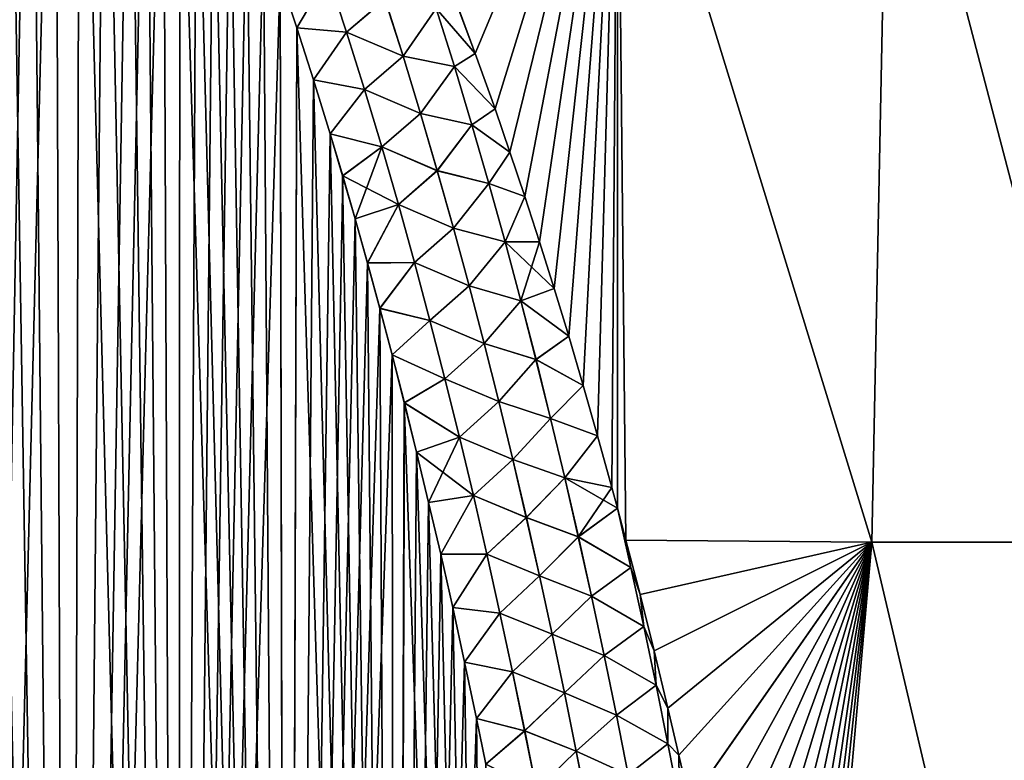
# Model space of a CAD drawing. Header units: metres. Extents: x -109 to 109, y -108 to 40.
# Tile 182 of 216: x 79.69 to 87.74, y -81.67 to -75.62. Entities that reach past the tile are written whole.
import ezdxf

# ---------------------------------------------------------------- set-up
doc = ezdxf.new("R2010")
doc.units = ezdxf.units.M
doc.layers.add('solid_K_24_42_18_000C86_XXX', color=7, linetype='CONTINUOUS')

msp = doc.modelspace()

# ---------------------------------------------------------------- linework, layer by layer
at = {"layer": 'solid_K_24_42_18_000C86_XXX'}
for points in [[(79.198418, -102.640305, 20.430058), (80.093979, -102.490112, 20.583942), (79.375351, -70.127441, 19.32243)], [(80.093979, -102.490112, 20.583942), (79.575729, -70.415283, 19.366087), (79.375351, -70.127441, 19.32243)], [(79.198181, -102.640335, -20.430023), (79.575951, -70.415619, -19.366138), (79.77726, -70.726509, -19.413111)], [(80.093979, -102.490112, 20.583942), (79.777039, -70.726166, 19.413057), (79.575729, -70.415283, 19.366087)], [(79.198181, -102.640335, -20.430023), (79.77726, -70.726509, -19.413111), (79.979355, -71.061111, -19.463436)], [(80.093979, -102.490112, 20.583942), (79.979141, -71.060745, 19.463381), (79.777039, -70.726166, 19.413057)], [(80.093788, -102.49015, -20.583906), (79.198181, -102.640335, -20.430023), (79.979355, -71.061111, -19.463436)], [(80.093979, -102.490112, 20.583942), (80.181976, -71.419518, 19.517107), (79.979141, -71.060745, 19.463381)], [(80.093788, -102.49015, -20.583906), (79.979355, -71.061111, -19.463436), (80.182182, -71.419891, -19.517162)], [(80.093788, -102.49015, -20.583906), (80.182182, -71.419891, -19.517162), (80.385605, -71.804054, -19.574345)], [(80.093979, -102.490112, 20.583942), (80.986244, -102.295151, 20.782845), (80.181976, -71.419518, 19.517107)], [(80.986244, -102.295151, 20.782845), (80.385406, -71.803673, 19.574287), (80.181976, -71.419518, 19.517107)], [(80.093788, -102.49015, -20.583906), (80.385605, -71.804054, -19.574345), (80.589584, -72.213799, -19.635021)], [(80.986244, -102.295151, 20.782845), (80.589394, -72.213409, 19.634964), (80.385406, -71.803673, 19.574287)], [(80.093788, -102.49015, -20.583906), (80.589584, -72.213799, -19.635021), (80.725792, -72.50222, -19.67745)], [(80.986244, -102.295151, 20.782845), (80.725609, -72.501823, 19.677391), (80.589394, -72.213409, 19.634964)], [(80.093788, -102.49015, -20.583906), (80.725792, -72.50222, -19.67745), (80.862198, -72.802429, -19.72146)], [(80.986244, -102.295151, 20.782845), (80.862015, -72.802025, 19.721401), (80.725609, -72.501823, 19.677391)], [(80.986099, -102.295181, -20.782808), (80.093788, -102.49015, -20.583906), (80.862198, -72.802429, -19.72146)], [(80.986244, -102.295151, 20.782845), (80.998558, -73.114693, 19.767015), (80.862015, -72.802025, 19.721401)], [(80.986099, -102.295181, -20.782808), (80.862198, -72.802429, -19.72146), (80.998734, -73.115105, -19.767075)], [(80.986099, -102.295181, -20.782808), (80.998734, -73.115105, -19.767075), (81.135345, -73.441063, -19.814314)], [(80.986244, -102.295151, 20.782845), (81.873886, -102.054192, 21.027458), (80.998558, -73.114693, 19.767015)], [(81.873886, -102.054192, 21.027458), (81.13517, -73.440651, 19.814253), (80.998558, -73.114693, 19.767015)], [(83.249359, -75.453209, 20.094164), (83.412262, -75.891365, 20.156137), (84.57502, -73.114449, 18.925247)], [(83.412331, -75.891556, -20.156164), (83.249428, -75.4534, -20.094191), (84.574951, -73.114449, -18.925276)], [(83.412262, -75.891365, 20.156137), (83.574585, -76.345612, 20.21986), (84.57502, -73.114449, 18.925247)], [(83.574654, -76.345802, -20.219887), (83.412331, -75.891556, -20.156164), (84.574951, -73.114449, -18.925276)], [(83.574585, -76.345612, 20.21986), (83.695801, -76.69754, 20.268932), (84.57502, -73.114449, 18.925247)], [(83.695869, -76.697731, -20.268959), (83.574654, -76.345802, -20.219887), (84.574951, -73.114449, -18.925276)], [(83.695801, -76.69754, 20.268932), (83.816505, -77.05925, 20.319075), (84.57502, -73.114449, 18.925247)], [(83.816574, -77.059448, -20.319101), (83.695869, -76.697731, -20.268959), (84.574951, -73.114449, -18.925276)], [(83.816505, -77.05925, 20.319075), (83.936768, -77.430107, 20.370024), (84.57502, -73.114449, 18.925247)], [(83.936829, -77.430305, -20.37005), (83.816574, -77.059448, -20.319101), (84.574951, -73.114449, -18.925276)], [(83.936768, -77.430107, 20.370024), (84.056503, -77.810608, 20.421862), (84.57502, -73.114449, 18.925247)], [(84.056564, -77.810806, -20.421888), (83.936829, -77.430305, -20.37005), (84.574951, -73.114449, -18.925276)], [(84.056503, -77.810608, 20.421862), (84.175613, -78.201355, 20.474686), (84.57502, -73.114449, 18.925247)], [(84.175674, -78.201553, -20.474712), (84.056564, -77.810806, -20.421888), (84.574951, -73.114449, -18.925276)], [(84.175613, -78.201355, 20.474686), (84.294006, -78.602921, 20.528587), (84.57502, -73.114449, 18.925247)], [(84.294067, -78.603119, -20.528614), (84.175674, -78.201553, -20.474712), (84.574951, -73.114449, -18.925276)], [(84.294006, -78.602921, 20.528587), (84.411652, -79.015175, 20.583448), (84.57502, -73.114449, 18.925247)], [(84.411705, -79.015373, -20.583473), (84.294067, -78.603119, -20.528614), (84.574951, -73.114449, -18.925276)], [(84.411652, -79.015175, 20.583448), (84.528557, -79.437538, 20.639021), (84.57502, -73.114449, 18.925247)], [(84.52861, -79.437737, -20.639048), (84.411705, -79.015373, -20.583473), (84.574951, -73.114449, -18.925276)], [(84.528557, -79.437538, 20.639021), (84.574036, -79.605522, 20.660959), (84.57502, -73.114449, 18.925247)], [(84.574036, -79.605522, -20.660959), (84.52861, -79.437737, -20.639048), (84.574951, -73.114449, -18.925276)], [(84.643517, -79.866455, -20.69486), (84.574036, -79.605522, -20.660959), (84.574951, -73.114449, -18.925276)], [(84.574036, -79.605522, 20.660959), (84.643517, -79.866447, 20.69486), (84.57502, -73.114449, 18.925247)], [(86.652596, -79.883408, -19.790974), (84.574951, -73.114449, -18.925276), (86.787979, -73.114449, -17.819326)], [(86.652596, -79.883408, -19.790974), (84.643517, -79.866455, -20.69486), (84.574951, -73.114449, -18.925276)], [(86.652649, -79.883408, 19.790947), (86.788116, -73.114449, 17.81925), (84.57502, -73.114449, 18.925247)], [(84.643517, -79.866447, 20.69486), (86.652649, -79.883408, 19.790947), (84.57502, -73.114449, 18.925247)], [(88.56321, -79.883408, -18.687876), (86.652596, -79.883408, -19.790974), (86.787979, -73.114449, -17.819326)], [(86.652649, -79.883408, 19.790947), (88.563316, -79.883408, 18.687811), (86.788116, -73.114449, 17.81925)], [(88.56321, -79.883408, -18.687876), (86.787979, -73.114449, -17.819326), (88.85228, -73.114449, -16.455765)], [(88.563316, -79.883408, 18.687811), (88.852463, -73.114449, 16.455627), (86.788116, -73.114449, 17.81925)], [(80.986099, -102.295181, -20.782808), (81.135345, -73.441063, -19.814314), (81.272057, -73.779793, -19.863176)], [(81.873886, -102.054192, 21.027458), (81.271889, -73.779366, 19.863115), (81.13517, -73.440651, 19.814253)], [(80.986099, -102.295181, -20.782808), (81.272057, -73.779793, -19.863176), (81.408813, -74.131813, -19.913675)], [(81.873886, -102.054192, 21.027458), (81.408646, -74.131393, 19.913614), (81.271889, -73.779366, 19.863115)], [(80.986099, -102.295181, -20.782808), (81.408813, -74.131813, -19.913675), (81.545502, -74.498199, -19.965824)], [(81.873886, -102.054192, 21.027458), (81.545349, -74.497772, 19.965763), (81.408646, -74.131393, 19.913614)], [(80.986099, -102.295181, -20.782808), (81.545502, -74.498199, -19.965824), (81.682167, -74.878586, -20.019629)], [(81.873886, -102.054192, 21.027458), (81.682022, -74.878159, 20.019567), (81.545349, -74.497772, 19.965763)], [(80.986099, -102.295181, -20.782808), (81.682167, -74.878586, -20.019629), (81.818764, -75.273224, -20.075089)], [(81.873886, -102.054192, 21.027458), (81.818619, -75.272789, 20.075029), (81.682022, -74.878159, 20.019567)], [(81.873779, -102.054222, -21.027426), (80.986099, -102.295181, -20.782808), (81.818764, -75.273224, -20.075089)], [(82.207359, -75.253036, 20.157541), (81.818619, -75.272789, 20.075029), (81.954994, -75.682899, 20.132149)], [(81.873886, -102.054192, 21.027458), (81.954994, -75.682899, 20.132149), (81.818619, -75.272789, 20.075029)], [(82.207649, -75.252922, -20.157566), (81.955132, -75.683334, -20.13221), (81.818764, -75.273224, -20.075089)], [(81.873779, -102.054222, -21.027426), (81.818764, -75.273224, -20.075089), (81.955132, -75.683334, -20.13221)], [(82.207359, -75.253036, 20.157541), (81.954994, -75.682899, 20.132149), (82.359772, -75.718788, 20.225393)], [(82.207649, -75.252922, -20.157566), (82.360085, -75.718666, -20.225422), (81.955132, -75.683334, -20.13221)], [(82.207359, -75.253036, 20.157541), (82.359772, -75.718788, 20.225393), (82.674515, -75.449898, 20.201864)], [(82.674759, -75.449821, -20.201839), (82.360085, -75.718666, -20.225422), (82.207649, -75.252922, -20.157566)], [(82.359772, -75.718788, 20.225393), (82.822426, -75.914932, 20.272215), (82.674515, -75.449898, 20.201864)], [(82.674759, -75.449821, -20.201839), (82.822685, -75.914856, -20.27219), (82.360085, -75.718666, -20.225422)], [(83.092369, -75.524513, 20.157063), (82.674515, -75.449898, 20.201864), (82.822426, -75.914932, 20.272215)], [(83.092484, -75.524483, -20.157028), (82.822685, -75.914856, -20.27219), (82.674759, -75.449821, -20.201839)], [(83.092369, -75.524513, 20.157063), (83.412262, -75.891365, 20.156137), (83.249359, -75.453209, 20.094164)], [(83.092484, -75.524483, -20.157028), (83.249428, -75.4534, -20.094191), (83.412331, -75.891556, -20.156164)], [(83.092369, -75.524513, 20.157063), (82.822426, -75.914932, 20.272215), (83.241592, -75.999451, 20.231606)], [(83.241722, -75.999413, -20.231565), (82.822685, -75.914856, -20.27219), (83.092484, -75.524483, -20.157028)], [(83.092369, -75.524513, 20.157063), (83.241592, -75.999451, 20.231606), (83.412262, -75.891365, 20.156137)], [(83.241722, -75.999413, -20.231565), (83.092484, -75.524483, -20.157028), (83.412331, -75.891556, -20.156164)], [(81.873779, -102.054222, -21.027426), (81.955132, -75.683334, -20.13221), (82.09127, -76.109001, -20.190992)], [(81.873886, -102.054192, 21.027458), (82.755394, -101.765976, 21.318579), (81.954994, -75.682899, 20.132149)], [(82.755394, -101.765976, 21.318579), (82.091133, -76.108566, 20.190931), (81.954994, -75.682899, 20.132149)], [(82.359772, -75.718788, 20.225393), (81.954994, -75.682899, 20.132149), (82.091133, -76.108566, 20.190931)], [(82.360085, -75.718666, -20.225422), (82.09127, -76.109001, -20.190992), (81.955132, -75.683334, -20.13221)], [(82.359772, -75.718788, 20.225393), (82.091133, -76.108566, 20.190931), (82.50647, -76.186493, 20.292812)], [(82.360085, -75.718666, -20.225422), (82.506798, -76.186378, -20.292847), (82.09127, -76.109001, -20.190992)], [(82.359772, -75.718788, 20.225393), (82.50647, -76.186493, 20.292812), (82.822426, -75.914932, 20.272215)], [(82.822685, -75.914856, -20.27219), (82.506798, -76.186378, -20.292847), (82.360085, -75.718666, -20.225422)], [(82.50647, -76.186493, 20.292812), (82.964813, -76.381554, 20.34199), (82.822426, -75.914932, 20.272215)], [(82.822685, -75.914856, -20.27219), (82.965096, -76.38147, -20.341965), (82.506798, -76.186378, -20.292847)], [(83.241592, -75.999451, 20.231606), (82.822426, -75.914932, 20.272215), (82.964813, -76.381554, 20.34199)], [(83.241722, -75.999413, -20.231565), (82.965096, -76.38147, -20.341965), (82.822685, -75.914856, -20.27219)], [(83.241592, -75.999451, 20.231606), (83.574585, -76.345612, 20.21986), (83.412262, -75.891365, 20.156137)], [(83.241722, -75.999413, -20.231565), (83.412331, -75.891556, -20.156164), (83.574654, -76.345802, -20.219887)], [(83.241592, -75.999451, 20.231606), (82.964813, -76.381554, 20.34199), (83.385117, -76.475761, 20.305424)], [(83.385262, -76.475716, -20.30538), (82.965096, -76.38147, -20.341965), (83.241722, -75.999413, -20.231565)], [(83.241592, -75.999451, 20.231606), (83.385117, -76.475761, 20.305424), (83.574585, -76.345612, 20.21986)], [(83.385262, -76.475716, -20.30538), (83.241722, -75.999413, -20.231565), (83.574654, -76.345802, -20.219887)], [(81.873779, -102.054222, -21.027426), (82.09127, -76.109001, -20.190992), (82.227188, -76.549973, -20.251434)], [(82.755394, -101.765976, 21.318579), (82.227058, -76.549538, 20.251377), (82.091133, -76.108566, 20.190931)], [(82.50647, -76.186493, 20.292812), (82.091133, -76.108566, 20.190931), (82.227058, -76.549538, 20.251377)], [(82.506798, -76.186378, -20.292847), (82.227188, -76.549973, -20.251434), (82.09127, -76.109001, -20.190992)], [(82.50647, -76.186493, 20.292812), (82.227058, -76.549538, 20.251377), (82.647758, -76.656021, 20.35976)], [(82.506798, -76.186378, -20.292847), (82.648102, -76.655899, -20.359798), (82.227188, -76.549973, -20.251434)], [(82.50647, -76.186493, 20.292812), (82.647758, -76.656021, 20.35976), (82.964813, -76.381554, 20.34199)], [(82.965096, -76.38147, -20.341965), (82.648102, -76.655899, -20.359798), (82.506798, -76.186378, -20.292847)], [(83.385117, -76.475761, 20.305424), (83.695801, -76.69754, 20.268932), (83.574585, -76.345612, 20.21986)], [(83.385262, -76.475716, -20.30538), (83.574654, -76.345802, -20.219887), (83.695869, -76.697731, -20.268959)], [(82.647758, -76.656021, 20.35976), (83.101982, -76.84964, 20.411158), (82.964813, -76.381554, 20.34199)], [(82.965096, -76.38147, -20.341965), (83.102272, -76.849556, -20.411137), (82.648102, -76.655899, -20.359798)], [(83.385117, -76.475761, 20.305424), (82.964813, -76.381554, 20.34199), (83.101982, -76.84964, 20.411158)], [(83.385262, -76.475716, -20.30538), (83.102272, -76.849556, -20.411137), (82.965096, -76.38147, -20.341965)], [(83.385117, -76.475761, 20.305424), (83.101982, -76.84964, 20.411158), (83.523277, -76.953331, 20.378496)], [(83.523445, -76.953285, -20.378448), (83.102272, -76.849556, -20.411137), (83.385262, -76.475716, -20.30538)], [(83.385117, -76.475761, 20.305424), (83.523277, -76.953331, 20.378496), (83.695801, -76.69754, 20.268932)], [(83.523445, -76.953285, -20.378448), (83.385262, -76.475716, -20.30538), (83.695869, -76.697731, -20.268959)], [(81.873779, -102.054222, -21.027426), (82.227188, -76.549973, -20.251434), (82.328865, -76.891594, -20.297846)], [(82.755394, -101.765976, 21.318579), (82.328735, -76.891159, 20.297789), (82.227058, -76.549538, 20.251377)], [(82.647758, -76.656021, 20.35976), (82.227058, -76.549538, 20.251377), (82.328735, -76.891159, 20.297789)], [(82.648102, -76.655899, -20.359798), (82.328865, -76.891594, -20.297846), (82.227188, -76.549973, -20.251434)], [(82.647758, -76.656021, 20.35976), (82.328735, -76.891159, 20.297789), (82.430092, -77.242706, 20.345114)], [(82.648102, -76.655899, -20.359798), (82.784286, -77.127083, -20.426245), (82.328865, -76.891594, -20.297846)], [(82.647758, -76.656021, 20.35976), (82.430092, -77.242706, 20.345114), (82.783928, -77.127205, 20.426201)], [(82.647758, -76.656021, 20.35976), (82.783928, -77.127205, 20.426201), (83.101982, -76.84964, 20.411158)], [(83.102272, -76.849556, -20.411137), (82.784286, -77.127083, -20.426245), (82.648102, -76.655899, -20.359798)], [(83.523277, -76.953331, 20.378496), (83.816505, -77.05925, 20.319075), (83.695801, -76.69754, 20.268932)], [(83.523445, -76.953285, -20.378448), (83.695869, -76.697731, -20.268959), (83.816574, -77.059448, -20.319101)], [(81.873779, -102.054222, -21.027426), (82.328865, -76.891594, -20.297846), (82.430214, -77.243141, -20.345171)], [(82.755394, -101.765976, 21.318579), (82.430092, -77.242706, 20.345114), (82.328735, -76.891159, 20.297789)], [(82.784286, -77.127083, -20.426245), (82.430214, -77.243141, -20.345171), (82.328865, -76.891594, -20.297846)], [(82.783928, -77.127205, 20.426201), (83.234222, -77.319069, 20.479694), (83.101982, -76.84964, 20.411158)], [(83.102272, -76.849556, -20.411137), (83.234535, -77.318985, -20.479675), (82.784286, -77.127083, -20.426245)], [(83.523277, -76.953331, 20.378496), (83.101982, -76.84964, 20.411158), (83.234222, -77.319069, 20.479694)], [(83.523445, -76.953285, -20.378448), (83.234535, -77.318985, -20.479675), (83.102272, -76.849556, -20.411137)], [(83.523277, -76.953331, 20.378496), (83.234222, -77.319069, 20.479694), (83.656395, -77.432076, 20.4508)], [(83.656586, -77.432022, -20.45075), (83.234535, -77.318985, -20.479675), (83.523445, -76.953285, -20.378448)], [(83.523277, -76.953331, 20.378496), (83.656395, -77.432076, 20.4508), (83.816505, -77.05925, 20.319075)], [(83.656586, -77.432022, -20.45075), (83.523445, -76.953285, -20.378448), (83.816574, -77.059448, -20.319101)], [(83.656395, -77.432076, 20.4508), (83.936768, -77.430107, 20.370024), (83.816505, -77.05925, 20.319075)], [(83.656586, -77.432022, -20.45075), (83.816574, -77.059448, -20.319101), (83.936829, -77.430305, -20.37005)], [(82.783928, -77.127205, 20.426201), (82.430092, -77.242706, 20.345114), (82.531235, -77.603516, 20.393366)], [(82.784286, -77.127083, -20.426245), (82.531357, -77.603943, -20.393421), (82.430214, -77.243141, -20.345171)], [(82.783928, -77.127205, 20.426201), (82.531235, -77.603516, 20.393366), (82.91526, -77.599907, 20.4921)], [(82.784286, -77.127083, -20.426245), (82.915642, -77.599785, -20.492149), (82.531357, -77.603943, -20.393421)], [(82.783928, -77.127205, 20.426201), (82.91526, -77.599907, 20.4921), (83.234222, -77.319069, 20.479694)], [(83.234535, -77.318985, -20.479675), (82.915642, -77.599785, -20.492149), (82.784286, -77.127083, -20.426245)], [(81.873779, -102.054222, -21.027426), (82.430214, -77.243141, -20.345171), (82.531357, -77.603943, -20.393421)], [(82.755394, -101.765976, 21.318579), (82.531235, -77.603516, 20.393366), (82.430092, -77.242706, 20.345114)], [(82.91526, -77.599907, 20.4921), (83.361801, -77.789742, 20.547575), (83.234222, -77.319069, 20.479694)], [(83.234535, -77.318985, -20.479675), (83.362137, -77.789658, -20.547556), (82.915642, -77.599785, -20.492149)], [(83.656395, -77.432076, 20.4508), (83.234222, -77.319069, 20.479694), (83.361801, -77.789742, 20.547575)], [(83.656586, -77.432022, -20.45075), (83.362137, -77.789658, -20.547556), (83.234535, -77.318985, -20.479675)], [(83.656395, -77.432076, 20.4508), (83.361801, -77.789742, 20.547575), (83.784721, -77.911911, 20.522318)], [(83.784927, -77.911858, -20.522264), (83.362137, -77.789658, -20.547556), (83.656586, -77.432022, -20.45075)], [(83.656395, -77.432076, 20.4508), (83.784721, -77.911911, 20.522318), (83.936768, -77.430107, 20.370024)], [(83.656586, -77.432022, -20.45075), (83.936829, -77.430305, -20.37005), (84.056564, -77.810806, -20.421888)], [(83.784927, -77.911858, -20.522264), (83.656586, -77.432022, -20.45075), (84.056564, -77.810806, -20.421888)], [(83.784721, -77.911911, 20.522318), (84.056503, -77.810608, 20.421862), (83.936768, -77.430107, 20.370024)], [(81.873779, -102.054222, -21.027426), (82.531357, -77.603943, -20.393421), (82.632233, -77.974236, -20.442589)], [(82.91526, -77.599907, 20.4921), (82.531235, -77.603516, 20.393366), (82.632118, -77.973808, 20.442533)], [(82.755394, -101.765976, 21.318579), (82.632118, -77.973808, 20.442533), (82.531235, -77.603516, 20.393366)], [(82.915642, -77.599785, -20.492149), (82.632233, -77.974236, -20.442589), (82.531357, -77.603943, -20.393421)], [(82.91526, -77.599907, 20.4921), (82.632118, -77.973808, 20.442533), (83.041992, -78.074013, 20.557425)], [(82.915642, -77.599785, -20.492149), (83.042389, -78.073883, -20.55748), (82.632233, -77.974236, -20.442589)], [(82.91526, -77.599907, 20.4921), (83.041992, -78.074013, 20.557425), (83.361801, -77.789742, 20.547575)], [(83.362137, -77.789658, -20.547556), (83.042389, -78.073883, -20.55748), (82.915642, -77.599785, -20.492149)], [(83.041992, -78.074013, 20.557425), (83.484924, -78.261581, 20.614775), (83.361801, -77.789742, 20.547575)], [(83.362137, -77.789658, -20.547556), (83.485275, -78.261497, -20.614758), (83.042389, -78.073883, -20.55748)], [(83.784721, -77.911911, 20.522318), (83.361801, -77.789742, 20.547575), (83.484924, -78.261581, 20.614775)], [(83.784927, -77.911858, -20.522264), (83.485275, -78.261497, -20.614758), (83.362137, -77.789658, -20.547556)], [(83.784721, -77.911911, 20.522318), (84.175613, -78.201355, 20.474686), (84.056503, -77.810608, 20.421862)], [(83.784927, -77.911858, -20.522264), (84.056564, -77.810806, -20.421888), (84.175674, -78.201553, -20.474712)], [(83.784721, -77.911911, 20.522318), (83.484924, -78.261581, 20.614775), (83.90847, -78.392769, 20.593031)], [(83.908699, -78.392715, -20.592974), (83.485275, -78.261497, -20.614758), (83.784927, -77.911858, -20.522264)], [(83.784721, -77.911911, 20.522318), (83.90847, -78.392769, 20.593031), (84.175613, -78.201355, 20.474686)], [(83.908699, -78.392715, -20.592974), (83.784927, -77.911858, -20.522264), (84.175674, -78.201553, -20.474712)], [(81.873779, -102.054222, -21.027426), (82.632233, -77.974236, -20.442589), (82.732727, -78.354713, -20.492651)], [(82.755394, -101.765976, 21.318579), (82.732613, -78.354294, 20.492596), (82.632118, -77.973808, 20.442533)], [(83.041992, -78.074013, 20.557425), (82.632118, -77.973808, 20.442533), (82.732613, -78.354294, 20.492596)], [(83.042389, -78.073883, -20.55748), (82.732727, -78.354713, -20.492651), (82.632233, -77.974236, -20.442589)], [(83.041992, -78.074013, 20.557425), (82.732613, -78.354294, 20.492596), (83.164322, -78.549431, 20.622149)], [(83.042389, -78.073883, -20.55748), (83.164726, -78.549301, -20.62221), (82.732727, -78.354713, -20.492651)], [(83.041992, -78.074013, 20.557425), (83.164322, -78.549431, 20.622149), (83.484924, -78.261581, 20.614775)], [(83.485275, -78.261497, -20.614758), (83.164726, -78.549301, -20.62221), (83.042389, -78.073883, -20.55748)], [(83.90847, -78.392769, 20.593031), (84.294006, -78.602921, 20.528587), (84.175613, -78.201355, 20.474686)], [(83.908699, -78.392715, -20.592974), (84.175674, -78.201553, -20.474712), (84.294067, -78.603119, -20.528614)], [(83.164322, -78.549431, 20.622149), (83.603783, -78.734512, 20.681273), (83.484924, -78.261581, 20.614775)], [(83.485275, -78.261497, -20.614758), (83.604149, -78.734428, -20.681257), (83.164726, -78.549301, -20.62221)], [(83.90847, -78.392769, 20.593031), (83.484924, -78.261581, 20.614775), (83.603783, -78.734512, 20.681273)], [(83.908699, -78.392715, -20.592974), (83.604149, -78.734428, -20.681257), (83.485275, -78.261497, -20.614758)], [(82.755318, -101.766006, -21.318554), (81.873779, -102.054222, -21.027426), (82.732727, -78.354713, -20.492651)], [(82.755394, -101.765976, 21.318579), (82.832603, -78.745651, 20.543526), (82.732613, -78.354294, 20.492596)], [(83.164322, -78.549431, 20.622149), (82.732613, -78.354294, 20.492596), (82.832603, -78.745651, 20.543526)], [(82.755318, -101.766006, -21.318554), (82.732727, -78.354713, -20.492651), (82.83271, -78.746071, -20.543581)], [(83.164726, -78.549301, -20.62221), (82.83271, -78.746071, -20.543581), (82.732727, -78.354713, -20.492651)], [(83.90847, -78.392769, 20.593031), (83.603783, -78.734512, 20.681273), (84.027863, -78.874596, 20.662918)], [(84.028107, -78.874535, -20.662859), (83.604149, -78.734428, -20.681257), (83.908699, -78.392715, -20.592974)], [(83.90847, -78.392769, 20.593031), (84.027863, -78.874596, 20.662918), (84.294006, -78.602921, 20.528587)], [(84.028107, -78.874535, -20.662859), (83.908699, -78.392715, -20.592974), (84.294067, -78.603119, -20.528614)], [(83.164322, -78.549431, 20.622149), (82.832603, -78.745651, 20.543526), (83.282433, -79.02607, 20.686245)], [(83.164726, -78.549301, -20.62221), (83.28286, -79.02594, -20.686312), (82.83271, -78.746071, -20.543581)], [(83.164322, -78.549431, 20.622149), (83.282433, -79.02607, 20.686245), (83.603783, -78.734512, 20.681273)], [(83.604149, -78.734428, -20.681257), (83.28286, -79.02594, -20.686312), (83.164726, -78.549301, -20.62221)], [(84.027863, -78.874596, 20.662918), (84.411652, -79.015175, 20.583448), (84.294006, -78.602921, 20.528587)], [(84.028107, -78.874535, -20.662859), (84.294067, -78.603119, -20.528614), (84.411705, -79.015373, -20.583473)], [(82.755318, -101.766006, -21.318554), (82.83271, -78.746071, -20.543581), (82.932274, -79.147865, -20.595392)], [(82.755394, -101.765976, 21.318579), (83.629417, -101.428314, 21.657198), (82.832603, -78.745651, 20.543526)], [(83.629417, -101.428314, 21.657198), (82.932175, -79.147446, 20.595339), (82.832603, -78.745651, 20.543526)], [(83.282433, -79.02607, 20.686245), (82.832603, -78.745651, 20.543526), (82.932175, -79.147446, 20.595339)], [(83.28286, -79.02594, -20.686312), (82.932274, -79.147865, -20.595392), (82.83271, -78.746071, -20.543581)], [(83.282433, -79.02607, 20.686245), (83.718582, -79.208466, 20.747047), (83.603783, -78.734512, 20.681273)], [(83.604149, -78.734428, -20.681257), (83.718971, -79.208374, -20.747034), (83.28286, -79.02594, -20.686312)], [(84.027863, -78.874596, 20.662918), (83.603783, -78.734512, 20.681273), (83.718582, -79.208466, 20.747047)], [(84.028107, -78.874535, -20.662859), (83.718971, -79.208374, -20.747034), (83.604149, -78.734428, -20.681257)], [(84.027863, -78.874596, 20.662918), (83.718582, -79.208466, 20.747047), (84.143105, -79.357315, 20.731964)], [(84.143372, -79.357254, -20.731903), (83.718971, -79.208374, -20.747034), (84.028107, -78.874535, -20.662859)], [(84.027863, -78.874596, 20.662918), (84.143105, -79.357315, 20.731964), (84.411652, -79.015175, 20.583448)], [(84.143372, -79.357254, -20.731903), (84.028107, -78.874535, -20.662859), (84.411705, -79.015373, -20.583473)], [(83.282433, -79.02607, 20.686245), (82.932175, -79.147446, 20.595339), (83.031349, -79.559509, 20.648033)], [(83.28286, -79.02594, -20.686312), (83.396973, -79.503708, -20.749758), (82.932274, -79.147865, -20.595392)], [(83.282433, -79.02607, 20.686245), (83.031349, -79.559509, 20.648033), (83.39653, -79.50383, 20.749685)], [(83.282433, -79.02607, 20.686245), (83.39653, -79.50383, 20.749685), (83.718582, -79.208466, 20.747047)], [(83.718971, -79.208374, -20.747034), (83.396973, -79.503708, -20.749758), (83.28286, -79.02594, -20.686312)], [(84.143105, -79.357315, 20.731964), (84.528557, -79.437538, 20.639021), (84.411652, -79.015175, 20.583448)], [(84.143372, -79.357254, -20.731903), (84.411705, -79.015373, -20.583473), (84.52861, -79.437737, -20.639048)], [(82.755318, -101.766006, -21.318554), (82.932274, -79.147865, -20.595392), (83.031448, -79.559921, -20.648087)], [(83.629417, -101.428314, 21.657198), (83.031349, -79.559509, 20.648033), (82.932175, -79.147446, 20.595339)], [(83.396973, -79.503708, -20.749758), (83.031448, -79.559921, -20.648087), (82.932274, -79.147865, -20.595392)], [(83.39653, -79.50383, 20.749685), (83.829498, -79.683357, 20.812078), (83.718582, -79.208466, 20.747047)], [(83.718971, -79.208374, -20.747034), (83.829903, -79.683266, -20.812069), (83.396973, -79.503708, -20.749758)], [(84.143105, -79.357315, 20.731964), (83.718582, -79.208466, 20.747047), (83.829498, -79.683357, 20.812078)], [(84.143372, -79.357254, -20.731903), (83.829903, -79.683266, -20.812069), (83.718971, -79.208374, -20.747034)], [(84.143105, -79.357315, 20.731964), (83.829498, -79.683357, 20.812078), (84.254364, -79.840881, 20.800154)], [(84.254654, -79.84082, -20.800089), (83.829903, -79.683266, -20.812069), (84.143372, -79.357254, -20.731903)], [(84.143105, -79.357315, 20.731964), (84.254364, -79.840881, 20.800154), (84.528557, -79.437538, 20.639021)], [(84.143372, -79.357254, -20.731903), (84.52861, -79.437737, -20.639048), (84.574036, -79.605522, -20.660959)], [(84.254654, -79.84082, -20.800089), (84.143372, -79.357254, -20.731903), (84.574036, -79.605522, -20.660959)], [(84.254364, -79.840881, 20.800154), (84.574036, -79.605522, 20.660959), (84.528557, -79.437538, 20.639021)], [(82.755318, -101.766006, -21.318554), (83.031448, -79.559921, -20.648087), (83.130058, -79.983032, -20.701618)], [(83.39653, -79.50383, 20.749685), (83.031349, -79.559509, 20.648033), (83.129967, -79.98262, 20.701567)], [(83.629417, -101.428314, 21.657198), (83.129967, -79.98262, 20.701567), (83.031349, -79.559509, 20.648033)], [(83.396973, -79.503708, -20.749758), (83.130058, -79.983032, -20.701618), (83.031448, -79.559921, -20.648087)], [(83.39653, -79.50383, 20.749685), (83.129967, -79.98262, 20.701567), (83.506767, -79.982658, 20.812449)], [(83.396973, -79.503708, -20.749758), (83.507225, -79.982529, -20.812527), (83.130058, -79.983032, -20.701618)], [(83.39653, -79.50383, 20.749685), (83.506767, -79.982658, 20.812449), (83.829498, -79.683357, 20.812078)], [(83.829903, -79.683266, -20.812069), (83.507225, -79.982529, -20.812527), (83.396973, -79.503708, -20.749758)], [(84.254364, -79.840881, 20.800154), (84.683914, -80.091873, 20.731209), (84.574036, -79.605522, 20.660959)], [(84.254654, -79.84082, -20.800089), (84.574036, -79.605522, -20.660959), (84.683937, -80.091866, -20.731197)], [(84.683937, -80.091866, -20.731197), (84.574036, -79.605522, -20.660959), (84.643517, -79.866455, -20.69486)], [(84.683914, -80.091873, 20.731209), (84.643517, -79.866447, 20.69486), (84.574036, -79.605522, 20.660959)], [(83.506767, -79.982658, 20.812449), (83.936668, -80.159149, 20.876348), (83.829498, -79.683357, 20.812078)], [(83.829903, -79.683266, -20.812069), (83.937088, -80.159058, -20.876341), (83.507225, -79.982529, -20.812527)], [(84.254364, -79.840881, 20.800154), (83.829498, -79.683357, 20.812078), (83.936668, -80.159149, 20.876348)], [(84.254654, -79.84082, -20.800089), (83.937088, -80.159058, -20.876341), (83.829903, -79.683266, -20.812069)], [(84.254364, -79.840881, 20.800154), (83.936668, -80.159149, 20.876348), (84.361786, -80.325256, 20.867468)], [(84.362091, -80.325188, -20.867403), (83.937088, -80.159058, -20.876341), (84.254654, -79.84082, -20.800089)], [(84.254364, -79.840881, 20.800154), (84.361786, -80.325256, 20.867468), (84.683914, -80.091873, 20.731209)], [(84.362091, -80.325188, -20.867403), (84.254654, -79.84082, -20.800089), (84.683937, -80.091866, -20.731197)], [(84.759033, -80.312408, 20.752333), (86.652649, -79.883408, 19.790947), (84.643517, -79.866447, 20.69486)], [(84.683914, -80.091873, 20.731209), (84.759033, -80.312408, 20.752333), (84.643517, -79.866447, 20.69486)], [(84.759048, -80.312469, -20.75234), (84.643517, -79.866455, -20.69486), (86.652596, -79.883408, -19.790974)], [(84.683937, -80.091866, -20.731197), (84.643517, -79.866455, -20.69486), (84.759048, -80.312469, -20.75234)], [(84.759033, -80.312408, 20.752333), (84.873482, -80.770607, 20.810804), (86.652649, -79.883408, 19.790947)], [(84.873512, -80.770737, -20.810822), (84.759048, -80.312469, -20.75234), (86.652596, -79.883408, -19.790974)], [(84.873482, -80.770607, 20.810804), (84.986855, -81.24054, 20.870041), (86.652649, -79.883408, 19.790947)], [(84.9869, -81.24073, -20.870066), (84.873512, -80.770737, -20.810822), (86.652596, -79.883408, -19.790974)], [(84.986855, -81.24054, 20.870041), (85.076469, -81.623398, 20.917683), (86.652649, -79.883408, 19.790947)], [(85.076515, -81.623589, -20.917707), (84.9869, -81.24073, -20.870066), (86.652596, -79.883408, -19.790974)], [(85.076469, -81.623398, 20.917683), (85.165314, -82.013916, 20.965742), (86.652649, -79.883408, 19.790947)], [(85.165359, -82.014107, -20.965767), (85.076515, -81.623589, -20.917707), (86.652596, -79.883408, -19.790974)], [(85.165314, -82.013916, 20.965742), (85.253326, -82.412521, 21.014267), (86.652649, -79.883408, 19.790947)], [(85.253365, -82.412712, -21.01429), (85.165359, -82.014107, -20.965767), (86.652596, -79.883408, -19.790974)], [(85.253326, -82.412521, 21.014267), (85.340431, -82.819633, 21.063299), (86.652649, -79.883408, 19.790947)], [(85.340469, -82.819824, -21.063322), (85.253365, -82.412712, -21.01429), (86.652596, -79.883408, -19.790974)], [(85.340431, -82.819633, 21.063299), (85.426567, -83.235634, 21.112862), (86.652649, -79.883408, 19.790947)], [(85.426605, -83.235817, -21.112883), (85.340469, -82.819824, -21.063322), (86.652596, -79.883408, -19.790974)], [(85.426567, -83.235634, 21.112862), (85.511742, -83.659721, 21.162699), (86.652649, -79.883408, 19.790947)], [(85.51178, -83.659904, -21.16272), (85.426605, -83.235817, -21.112883), (86.652596, -79.883408, -19.790974)], [(85.511742, -83.659721, 21.162699), (85.595924, -84.091866, 21.21274), (86.652649, -79.883408, 19.790947)], [(85.595963, -84.092041, -21.212761), (85.51178, -83.659904, -21.16272), (86.652596, -79.883408, -19.790974)], [(85.595924, -84.091866, 21.21274), (85.679031, -84.532562, 21.263037), (86.652649, -79.883408, 19.790947)], [(85.67907, -84.532738, -21.263058), (85.595963, -84.092041, -21.212761), (86.652596, -79.883408, -19.790974)], [(85.679031, -84.532562, 21.263037), (85.760979, -84.982323, 21.313631), (86.652649, -79.883408, 19.790947)], [(85.761009, -84.982498, -21.313652), (85.67907, -84.532738, -21.263058), (86.652596, -79.883408, -19.790974)], [(85.760979, -84.982323, 21.313631), (85.841675, -85.441666, 21.364561), (86.652649, -79.883408, 19.790947)], [(85.841705, -85.441841, -21.36458), (85.761009, -84.982498, -21.313652), (86.652596, -79.883408, -19.790974)], [(85.841675, -85.441666, 21.364561), (85.911888, -85.856071, 21.40988), (86.652649, -79.883408, 19.790947)], [(85.911903, -85.856186, -21.409893), (85.841705, -85.441841, -21.36458), (86.652596, -79.883408, -19.790974)], [(85.911888, -85.856071, 21.40988), (85.981064, -86.277725, 21.455284), (86.652649, -79.883408, 19.790947)], [(85.981071, -86.277786, -21.455292), (85.911903, -85.856186, -21.409893), (86.652596, -79.883408, -19.790974)], [(85.981064, -86.277725, 21.455284), (86.049194, -86.706299, 21.500647), (86.652649, -79.883408, 19.790947)], [(86.049194, -86.706299, -21.500647), (85.981071, -86.277786, -21.455292), (86.652596, -79.883408, -19.790974)], [(88.265182, -86.734787, -20.377901), (86.049194, -86.706299, -21.500647), (86.652596, -79.883408, -19.790974)], [(86.049194, -86.706299, 21.500647), (88.26519, -86.734787, 20.377899), (86.652649, -79.883408, 19.790947)], [(88.265182, -86.734787, -20.377901), (86.652596, -79.883408, -19.790974), (88.56321, -79.883408, -18.687876)], [(88.26519, -86.734787, 20.377899), (88.563316, -79.883408, 18.687811), (86.652649, -79.883408, 19.790947)], [(82.755318, -101.766006, -21.318554), (83.130058, -79.983032, -20.701618), (83.227936, -80.417999, -20.755941)], [(83.629417, -101.428314, 21.657198), (83.227844, -80.417595, 20.755892), (83.129967, -79.98262, 20.701567)], [(83.506767, -79.982658, 20.812449), (83.129967, -79.98262, 20.701567), (83.227844, -80.417595, 20.755892)], [(83.507225, -79.982529, -20.812527), (83.227936, -80.417999, -20.755941), (83.130058, -79.983032, -20.701618)], [(83.506767, -79.982658, 20.812449), (83.227844, -80.417595, 20.755892), (83.613274, -80.462479, 20.874512)], [(83.507225, -79.982529, -20.812527), (83.613747, -80.462349, -20.874596), (83.227936, -80.417999, -20.755941)], [(83.506767, -79.982658, 20.812449), (83.613274, -80.462479, 20.874512), (83.936668, -80.159149, 20.876348)], [(83.937088, -80.159058, -20.876341), (83.613747, -80.462349, -20.874596), (83.507225, -79.982529, -20.812527)], [(84.361786, -80.325256, 20.867468), (84.788452, -80.571266, 20.79937), (84.683914, -80.091873, 20.731209)], [(84.362091, -80.325188, -20.867403), (84.683937, -80.091866, -20.731197), (84.788498, -80.571251, -20.799349)], [(84.683914, -80.091873, 20.731209), (84.788452, -80.571266, 20.79937), (84.759033, -80.312408, 20.752333)], [(84.788498, -80.571251, -20.799349), (84.683937, -80.091866, -20.731197), (84.759048, -80.312469, -20.75234)], [(83.613274, -80.462479, 20.874512), (84.040222, -80.635796, 20.93984), (83.936668, -80.159149, 20.876348)], [(83.937088, -80.159058, -20.876341), (84.040657, -80.635696, -20.939835), (83.613747, -80.462349, -20.874596)], [(84.361786, -80.325256, 20.867468), (83.936668, -80.159149, 20.876348), (84.040222, -80.635796, 20.93984)], [(84.362091, -80.325188, -20.867403), (84.040657, -80.635696, -20.939835), (83.937088, -80.159058, -20.876341)], [(84.361786, -80.325256, 20.867468), (84.040222, -80.635796, 20.93984), (84.465515, -80.810387, 20.933893)], [(84.465843, -80.810326, -20.933826), (84.040657, -80.635696, -20.939835), (84.362091, -80.325188, -20.867403)], [(84.361786, -80.325256, 20.867468), (84.465515, -80.810387, 20.933893), (84.788452, -80.571266, 20.79937)], [(84.465843, -80.810326, -20.933826), (84.362091, -80.325188, -20.867403), (84.788498, -80.571251, -20.799349)], [(84.788452, -80.571266, 20.79937), (84.873482, -80.770607, 20.810804), (84.759033, -80.312408, 20.752333)], [(84.788498, -80.571251, -20.799349), (84.759048, -80.312469, -20.75234), (84.873512, -80.770737, -20.810822)], [(82.755318, -101.766006, -21.318554), (83.227936, -80.417999, -20.755941), (83.325089, -80.864876, -20.811052)], [(83.629417, -101.428314, 21.657198), (83.325005, -80.864479, 20.811003), (83.227844, -80.417595, 20.755892)], [(83.613274, -80.462479, 20.874512), (83.227844, -80.417595, 20.755892), (83.325005, -80.864479, 20.811003)], [(83.613747, -80.462349, -20.874596), (83.325089, -80.864876, -20.811052), (83.227936, -80.417999, -20.755941)], [(83.613274, -80.462479, 20.874512), (83.325005, -80.864479, 20.811003), (83.716194, -80.943237, 20.935854)], [(83.613747, -80.462349, -20.874596), (83.716682, -80.943115, -20.935944), (83.325089, -80.864876, -20.811052)], [(83.613274, -80.462479, 20.874512), (83.716194, -80.943237, 20.935854), (84.040222, -80.635796, 20.93984)], [(84.040657, -80.635696, -20.939835), (83.716682, -80.943115, -20.935944), (83.613747, -80.462349, -20.874596)], [(84.465515, -80.810387, 20.933893), (84.889435, -81.051308, 20.866589), (84.788452, -80.571266, 20.79937)], [(84.465843, -80.810326, -20.933826), (84.788498, -80.571251, -20.799349), (84.889503, -81.051285, -20.866558)], [(84.788452, -80.571266, 20.79937), (84.889435, -81.051308, 20.866589), (84.873482, -80.770607, 20.810804)], [(84.889503, -81.051285, -20.866558), (84.788498, -80.571251, -20.799349), (84.873512, -80.770737, -20.810822)], [(83.716194, -80.943237, 20.935854), (84.140305, -81.113235, 21.002535), (84.040222, -80.635796, 20.93984)], [(84.040657, -80.635696, -20.939835), (84.140755, -81.113136, -21.002533), (83.716682, -80.943115, -20.935944)], [(84.465515, -80.810387, 20.933893), (84.040222, -80.635796, 20.93984), (84.140305, -81.113235, 21.002535)], [(84.465843, -80.810326, -20.933826), (84.140755, -81.113136, -21.002533), (84.040657, -80.635696, -20.939835)], [(84.889435, -81.051308, 20.866589), (84.986855, -81.24054, 20.870041), (84.873482, -80.770607, 20.810804)], [(84.889503, -81.051285, -20.866558), (84.873512, -80.770737, -20.810822), (84.9869, -81.24073, -20.870066)], [(84.465515, -80.810387, 20.933893), (84.140305, -81.113235, 21.002535), (84.565704, -81.296242, 20.999416)], [(84.566048, -81.296173, -20.999348), (84.140755, -81.113136, -21.002533), (84.465843, -80.810326, -20.933826)], [(84.465515, -80.810387, 20.933893), (84.565704, -81.296242, 20.999416), (84.889435, -81.051308, 20.866589)], [(84.566048, -81.296173, -20.999348), (84.465843, -80.810326, -20.933826), (84.889503, -81.051285, -20.866558)], [(82.755318, -101.766006, -21.318554), (83.325089, -80.864876, -20.811052), (83.421677, -81.322922, -20.866978)], [(83.629417, -101.428314, 21.657198), (83.421593, -81.322525, 20.86693), (83.325005, -80.864479, 20.811003)], [(83.716194, -80.943237, 20.935854), (83.325005, -80.864479, 20.811003), (83.421593, -81.322525, 20.86693)], [(83.716682, -80.943115, -20.935944), (83.421677, -81.322922, -20.866978), (83.325089, -80.864876, -20.811052)], [(83.716194, -80.943237, 20.935854), (83.421593, -81.322525, 20.86693), (83.815651, -81.424881, 20.996452)], [(83.716682, -80.943115, -20.935944), (83.816154, -81.424751, -20.99655), (83.421677, -81.322922, -20.866978)], [(83.716194, -80.943237, 20.935854), (83.815651, -81.424881, 20.996452), (84.140305, -81.113235, 21.002535)], [(84.140755, -81.113136, -21.002533), (83.816154, -81.424751, -20.99655), (83.716682, -80.943115, -20.935944)], [(84.565704, -81.296242, 20.999416), (84.987, -81.53196, 20.932854), (84.889435, -81.051308, 20.866589)], [(84.566048, -81.296173, -20.999348), (84.889503, -81.051285, -20.866558), (84.987091, -81.531929, -20.932814)], [(84.889435, -81.051308, 20.866589), (84.987, -81.53196, 20.932854), (84.986855, -81.24054, 20.870041)], [(84.987091, -81.531929, -20.932814), (84.889503, -81.051285, -20.866558), (84.9869, -81.24073, -20.870066)], [(83.815651, -81.424881, 20.996452), (84.237038, -81.591431, 21.064417), (84.140305, -81.113235, 21.002535)], [(84.140755, -81.113136, -21.002533), (84.237511, -81.591331, -21.064417), (83.816154, -81.424751, -20.99655)], [(84.565704, -81.296242, 20.999416), (84.140305, -81.113235, 21.002535), (84.237038, -81.591431, 21.064417)], [(84.566048, -81.296173, -20.999348), (84.237511, -81.591331, -21.064417), (84.140755, -81.113136, -21.002533)], [(84.987, -81.53196, 20.932854), (85.076469, -81.623398, 20.917683), (84.986855, -81.24054, 20.870041)], [(84.987091, -81.531929, -20.932814), (84.9869, -81.24073, -20.870066), (85.076515, -81.623589, -20.917707)], [(82.755318, -101.766006, -21.318554), (83.421677, -81.322922, -20.866978), (83.498398, -81.697975, -20.912262)], [(83.629417, -101.428314, 21.657198), (83.498322, -81.697586, 20.912216), (83.421593, -81.322525, 20.86693)], [(83.815651, -81.424881, 20.996452), (83.421593, -81.322525, 20.86693), (83.498322, -81.697586, 20.912216)], [(83.816154, -81.424751, -20.99655), (83.498398, -81.697975, -20.912262), (83.421677, -81.322922, -20.866978)], [(84.565704, -81.296242, 20.999416), (84.237038, -81.591431, 21.064417), (84.662468, -81.782776, 21.06402)], [(84.662834, -81.782707, -21.06395), (84.237511, -81.591331, -21.064417), (84.566048, -81.296173, -20.999348)], [(84.565704, -81.296242, 20.999416), (84.662468, -81.782776, 21.06402), (84.987, -81.53196, 20.932854)], [(84.662834, -81.782707, -21.06395), (84.566048, -81.296173, -20.999348), (84.987091, -81.531929, -20.932814)], [(83.815651, -81.424881, 20.996452), (83.498322, -81.697586, 20.912216), (83.911774, -81.907341, 21.056288)], [(83.816154, -81.424751, -20.99655), (83.912285, -81.907211, -21.056393), (83.498398, -81.697975, -20.912262)], [(83.815651, -81.424881, 20.996452), (83.911774, -81.907341, 21.056288), (84.237038, -81.591431, 21.064417)], [(84.237511, -81.591331, -21.064417), (83.912285, -81.907211, -21.056393), (83.816154, -81.424751, -20.99655)], [(84.662468, -81.782776, 21.06402), (85.081253, -82.013199, 20.998154), (84.987, -81.53196, 20.932854)], [(84.662834, -81.782707, -21.06395), (84.987091, -81.531929, -20.932814), (85.081375, -82.013168, -20.998104)], [(84.987, -81.53196, 20.932854), (85.081253, -82.013199, 20.998154), (85.076469, -81.623398, 20.917683)], [(85.081375, -82.013168, -20.998104), (84.987091, -81.531929, -20.932814), (85.076515, -81.623589, -20.917707)], [(83.911774, -81.907341, 21.056288), (84.330528, -82.070335, 21.125469), (84.237038, -81.591431, 21.064417)], [(84.237511, -81.591331, -21.064417), (84.331017, -82.070244, -21.125473), (83.912285, -81.907211, -21.056393)], [(84.662468, -81.782776, 21.06402), (84.237038, -81.591431, 21.064417), (84.330528, -82.070335, 21.125469)], [(84.662834, -81.782707, -21.06395), (84.331017, -82.070244, -21.125473), (84.237511, -81.591331, -21.064417)], [(85.081253, -82.013199, 20.998154), (85.165314, -82.013916, 20.965742), (85.076469, -81.623398, 20.917683)], [(85.081375, -82.013168, -20.998104), (85.076515, -81.623589, -20.917707), (85.165359, -82.014107, -20.965767)]]:
    msp.add_3dface(points, dxfattribs=at)

doc.saveas('drawing.dxf')
